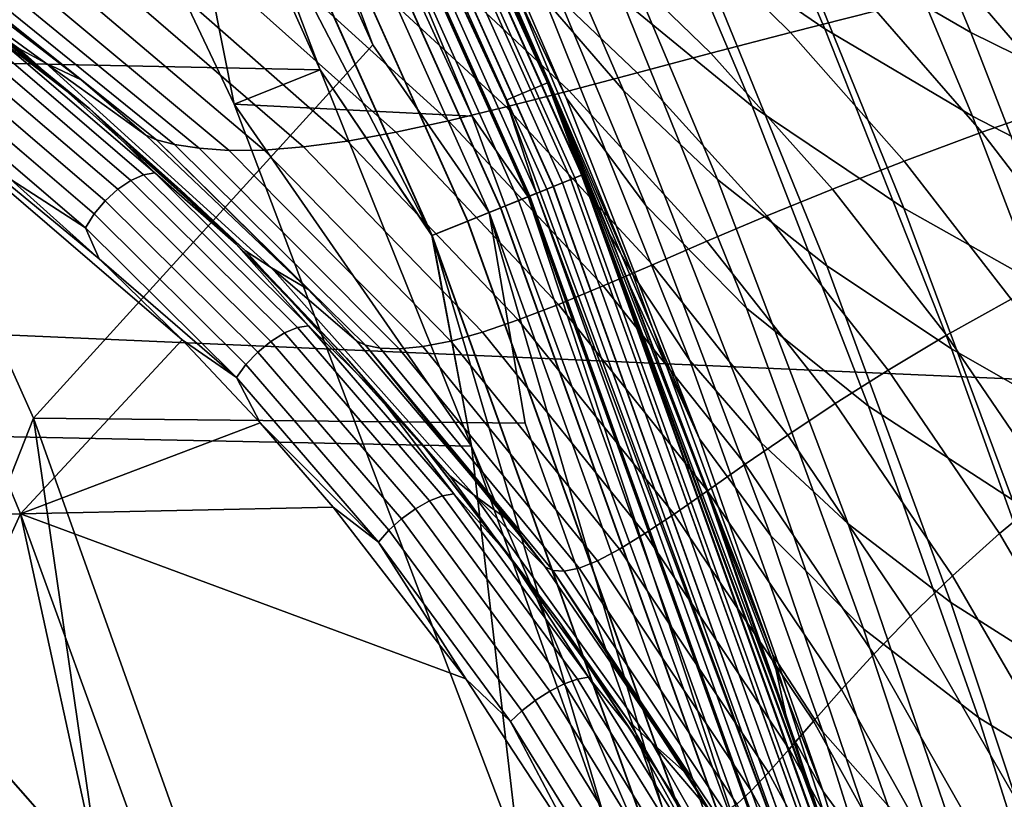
# Model space of a CAD drawing. Header units: metres. Extents: x -25 to 132, y -25 to 47.
# Tile 83 of 153: x 21.81 to 24.21, y 7.82 to 9.72. Entities that reach past the tile are written whole.
import ezdxf

# ---------------------------------------------------------------- set-up
doc = ezdxf.new("R2010")
doc.units = ezdxf.units.M
doc.layers.add('solid_12_061_031_XXX', color=7, linetype='CONTINUOUS')

msp = doc.modelspace()

# ---------------------------------------------------------------- linework, layer by layer
at = {"layer": 'solid_12_061_031_XXX'}
for points in [[(-21.696133, 11.381026), (22.13681, 10.498169), (22.541651, 9.59812), (-22.136864, 10.498055)], [(23.095371, 9.56639, 100.201744), (22.273603, 11.348946, 100.201744), (22.176373, 11.299405, 112.706161), (22.994549, 9.524642, 112.706161)], [(22.396793, 11.089359, 100.149643), (22.273603, 11.348946, 100.201744), (23.095371, 9.56639, 100.201744)], [(23.296967, 9.06925, 11.931885), (23.097004, 9.567048, 0.5), (22.275179, 11.349732, 0.5), (23.080687, 9.606346, 12.166777)], [(22.395529, 11.088733, 0.402455), (22.275179, 11.349732, 0.5), (23.097004, 9.567048, 0.5)], [(22.853846, 10.134186, 12.419006), (23.080687, 9.606346, 12.166777), (22.275179, 11.349732, 0.5)], [(22.275179, 11.349732, 99), (23.097004, 9.567048, 99), (22.761671, 10.339553, 91.264778), (22.498795, 10.899736, 90.989899)], [(22.395632, 11.088784, 99.09697), (23.097004, 9.567048, 99), (22.275179, 11.349732, 99)], [(22.289366, 11.036168, 112.919861), (22.994549, 9.524642, 112.706161), (22.176373, 11.299405, 112.706161)], [(21.49428, 11.282472, 100), (22.3328, 9.514504, 100), (22.332809, 9.514493, 99.5), (21.494347, 11.282344, 99.5)], [(21.49428, 11.282472, 100), (22.095961, 11.256821, 100), (22.911938, 9.485632, 100), (22.3328, 9.514504, 100)], [(21.494347, 11.282344, 99.5), (22.332809, 9.514493, 99.5), (22.136808, 10.498172, 99.5)], [(22.269793, 11.026477, 100.006836), (22.911938, 9.485632, 100), (22.095961, 11.256821, 100)], [(22.369997, 11.076091, 0.308568), (23.152225, 9.331185, 0.308568), (23.109304, 9.313887, 0.222052), (22.328526, 11.055557, 0.222052)], [(23.152433, 9.331269, 99.190887), (22.370199, 11.076191, 99.190887), (22.328819, 11.055702, 99.277458), (23.109608, 9.314009, 99.277458)], [(23.132107, 9.323076, 100.05912), (22.350557, 11.066466, 100.05912), (22.379051, 11.080574, 100.100967), (23.161596, 9.334962, 100.100967)], [(22.395529, 11.088733, 0.402455), (23.17865, 9.341835, 0.402455), (23.152225, 9.331185, 0.308568), (22.369997, 11.076091, 0.308568)], [(23.178757, 9.341878, 99.09697), (22.395632, 11.088784, 99.09697), (22.370199, 11.076191, 99.190887), (23.152433, 9.331269, 99.190887)], [(23.161596, 9.334962, 100.100967), (22.379051, 11.080574, 100.100967), (22.396793, 11.089359, 100.149643), (23.179958, 9.342362, 100.149643)], [(22.395529, 11.088733, 0.402455), (23.097004, 9.567048, 0.5), (23.17865, 9.341835, 0.402455)], [(23.178757, 9.341878, 99.09697), (23.097004, 9.567048, 99), (22.395632, 11.088784, 99.09697)], [(23.179958, 9.342362, 100.149643), (22.396793, 11.089359, 100.149643), (23.095371, 9.56639, 100.201744)], [(23.048517, 9.289388, 100.006836), (22.269793, 11.026477, 100.006836), (22.31328, 11.048009, 100.027008), (23.093525, 9.307527, 100.027008)], [(22.328526, 11.055557, 0.222052), (23.109304, 9.313887, 0.222052), (23.051538, 9.290605, 0.146238), (22.272713, 11.027923, 0.146238)], [(23.109608, 9.314009, 99.277458), (22.328819, 11.055702, 99.277458), (22.273085, 11.028107, 99.353348), (23.051926, 9.29076, 99.353348)], [(23.093525, 9.307527, 100.027008), (22.31328, 11.048009, 100.027008), (22.350557, 11.066466, 100.05912), (23.132107, 9.323076, 100.05912)], [(22.272713, 11.027923, 0.146238), (23.051538, 9.290605, 0.146238), (22.981153, 9.262237, 0.084047), (22.204704, 10.99425, 0.084047)], [(23.051926, 9.29076, 99.353348), (22.273085, 11.028107, 99.353348), (22.205143, 10.994467, 99.415627), (22.981607, 9.26242, 99.415627)], [(23.068775, 9.297551, 112.919861), (22.289366, 11.036168, 112.919861), (22.246651, 11.015018, 113.129547), (23.024567, 9.279734, 113.129547)], [(23.048517, 9.289388, 100.006836), (22.911938, 9.485632, 100), (22.269793, 11.026477, 100.006836)], [(23.068775, 9.297551, 112.919861), (22.994549, 9.524642, 112.706161), (22.289366, 11.036168, 112.919861)], [(23.024567, 9.279734, 113.129547), (22.246651, 11.015018, 113.129547), (22.177505, 10.980783, 113.330261), (22.953003, 9.250892, 113.330261)], [(22.204704, 10.99425, 0.084047), (22.981153, 9.262237, 0.084047), (22.90086, 9.229876, 0.037873), (22.127123, 10.955837, 0.037873)], [(22.981607, 9.26242, 99.415627), (22.205143, 10.994467, 99.415627), (22.127611, 10.956079, 99.461899), (22.901363, 9.230079, 99.461899)], [(22.177505, 10.980783, 113.330261), (22.262981, 10.563897, 113.5177), (22.670288, 9.658894, 113.5177)], [(22.953003, 9.250892, 113.330261), (22.177505, 10.980783, 113.330261), (22.670288, 9.658894, 113.5177)], [(22.127123, 10.955837, 0.037873), (22.90086, 9.229876, 0.037873), (22.813747, 9.194766, 0.009493), (22.042955, 10.914163, 0.009493)], [(22.901363, 9.230079, 99.461899), (22.127611, 10.956079, 99.461899), (22.043472, 10.914419, 99.490395), (22.814283, 9.194983, 99.490395)], [(22.042955, 10.914163, 0.009493), (22.813747, 9.194766, 0.009493), (22.13681, 10.498169)], [(22.043472, 10.914419, 99.490395), (22.136808, 10.498172, 99.5), (22.541649, 9.598123, 99.5)], [(22.814283, 9.194983, 99.490395), (22.043472, 10.914419, 99.490395), (22.541649, 9.598123, 99.5)], [(23.105114, 10.690501, 87.550095), (23.450413, 9.916983, 87.934929), (23.770504, 9.698036, 87.336914), (23.443504, 10.455026, 86.971199)], [(23.140591, 9.530044, 13.947118), (22.853846, 10.134186, 12.419006), (22.616457, 10.653445, 12.689003), (22.794308, 10.330517, 14.344422)], [(22.707895, 10.623279, 89.726677), (23.088646, 9.769681, 90.132805), (23.280321, 9.548025, 89.518326), (22.919279, 10.381723, 89.131523)], [(19.842491, 10.608727, 137.307449), (19.734591, 9.042076, 137.897537), (22.844368, 10.457773, 138.13916)], [(23.397924, 10.602253, 21.998652), (23.858555, 10.328799, 23.692377), (24.125641, 9.68926, 23.31146), (23.685274, 9.944649, 21.600233)], [(22.670288, 9.658894, 113.5177), (22.262981, 10.563897, 113.5177), (21.086689, 10.444352, 115.090927), (21.844063, 8.750419, 115.090927)], [(-22.136864, 10.498055), (22.541651, 9.59812), (22.909943, 8.682424), (-22.5417, 9.598001)], [(22.332809, 9.514493, 99.5), (22.541649, 9.598123, 99.5), (22.136808, 10.498172, 99.5)], [(22.813747, 9.194766, 0.009493), (22.541651, 9.59812), (22.13681, 10.498169)], [(22.958109, 10.495111, 18.18117), (23.296429, 10.213115, 19.88945), (23.593422, 9.50973, 19.508049), (23.276485, 9.770448, 17.782248)], [(22.844368, 10.457773, 138.13916), (19.734591, 9.042076, 137.897537), (28.352051, 8.664985, 140.214264), (28.477024, 10.174807, 139.692429)], [(23.443504, 10.455026, 86.971199), (23.770504, 9.698036, 87.336914), (24.129522, 9.485546, 86.743942), (23.819958, 10.226725, 86.396782)], [(21.086689, 10.444352, 115.090927), (21.135323, 8.522491, 116.032875), (21.586826, 8.099665, 115.702789), (21.844063, 8.750419, 115.090927)], [(22.919279, 10.381723, 89.131523), (23.280321, 9.548025, 89.518326), (23.509108, 9.330823, 88.901718), (23.166872, 10.145308, 88.533852)], [(23.097004, 9.567048, 99), (23.011009, 9.772076, 91.521812), (22.761671, 10.339553, 91.264778)], [(23.30324, 9.099878, 91.125298), (22.931149, 10.000397, 90.740356), (22.761671, 10.339553, 91.264778), (23.011009, 9.772076, 91.521812)], [(22.794308, 10.330517, 14.344422), (23.010416, 10.043944, 16.060377), (23.334297, 9.268158, 15.680751), (23.140591, 9.530044, 13.947118)], [(23.858555, 10.328799, 23.692377), (24.37002, 10.06908, 25.384939), (24.61808, 9.446526, 25.020924), (24.125641, 9.68926, 23.31146)], [(23.296429, 10.213115, 19.88945), (23.685274, 9.944649, 21.600233), (23.962193, 9.261354, 21.235729), (23.593422, 9.50973, 19.508049)], [(23.819958, 10.226725, 86.396782), (24.129522, 9.485546, 86.743942), (24.528795, 9.278918, 86.158981), (24.235907, 10.004956, 85.829819)], [(23.166872, 10.145308, 88.533852), (23.509108, 9.330823, 88.901718), (23.77487, 9.12085, 88.284515), (23.450413, 9.916983, 87.934929)], [(23.465393, 8.700306, 13.588359), (23.080687, 9.606346, 12.166777), (22.853846, 10.134186, 12.419006), (23.140591, 9.530044, 13.947118)], [(21.275393, 10.051041, 121.586403), (21.874163, 9.613953, 121.580719), (21.808878, 9.649935, 118.206169), (21.208408, 10.081133, 118.208626)], [(21.555954, 9.884659, 124.954208), (21.960251, 9.573616, 124.948288), (21.874163, 9.613953, 121.580719), (21.275393, 10.051041, 121.586403)], [(23.010416, 10.043944, 16.060377), (23.276485, 9.770448, 17.782248), (23.579359, 9.01806, 17.419647), (23.334297, 9.268158, 15.680751)], [(22.931149, 10.000397, 90.740356), (23.30324, 9.099878, 91.125298), (23.441706, 8.890925, 90.499023), (23.088646, 9.769681, 90.132805)], [(23.397127, 9.974428, 129.931778), (23.627176, 10.011106, 130.295227), (23.895384, 9.741429, 130.1436), (23.686531, 9.688787, 129.781387)], [(23.181612, 9.940077, 129.567108), (23.397127, 9.974428, 129.931778), (23.686531, 9.688787, 129.781387), (23.492731, 9.638352, 129.418732)], [(22.980028, 9.908732, 129.20192), (23.181612, 9.940077, 129.567108), (23.492731, 9.638352, 129.418732), (23.313316, 9.590905, 129.056366)], [(23.685274, 9.944649, 21.600233), (24.125641, 9.68926, 23.31146), (24.383703, 9.024901, 22.963228), (23.962193, 9.261354, 21.235729)], [(22.791758, 9.881021, 128.836777), (22.980028, 9.908732, 129.20192), (23.313316, 9.590905, 129.056366), (23.147604, 9.547193, 128.694916)], [(23.450413, 9.916983, 87.934929), (23.77487, 9.12085, 88.284515), (24.078207, 8.919317, 87.669052), (23.770504, 9.698036, 87.336914)], [(21.58683, 9.872865, 125.291794), (21.960251, 9.573616, 124.948288), (21.555954, 9.884659, 124.954208)], [(22.616173, 9.85761, 128.472321), (22.791758, 9.881021, 128.836777), (23.147604, 9.547193, 128.694916), (22.994896, 9.508011, 128.335114)], [(22.14366, 9.427796, 125.262703), (22.117409, 9.439357, 124.945984), (21.960251, 9.573616, 124.948288), (21.58683, 9.872865, 125.291794)], [(21.58683, 9.872865, 125.291794), (21.641443, 9.85826, 125.633621), (22.187845, 9.416281, 125.584969), (22.14366, 9.427796, 125.262703)], [(21.641443, 9.85826, 125.633621), (21.716055, 9.843373, 125.978828), (22.247509, 9.407082, 125.912506), (22.187845, 9.416281, 125.584969)], [(22.452688, 9.839093, 128.109131), (22.616173, 9.85761, 128.472321), (22.994896, 9.508011, 128.335114), (22.854515, 9.474115, 127.977608)], [(24.119934, 9.795438, 130.504578), (24.360811, 9.850237, 130.863831), (24.580681, 9.589133, 130.740387), (24.358259, 9.517565, 130.382538)], [(21.716055, 9.843373, 125.978828), (21.807354, 9.830471, 126.326996), (22.320572, 9.402165, 126.245132), (22.247509, 9.407082, 125.912506)], [(21.807354, 9.830471, 126.326996), (21.912809, 9.821323, 126.678032), (22.405546, 9.402981, 126.582741), (22.320572, 9.402165, 126.245132)], [(22.160173, 9.818624, 127.388535), (22.300802, 9.825978, 127.747719), (22.725828, 9.446202, 127.623062), (22.608299, 9.424846, 127.272064)], [(22.300802, 9.825978, 127.747719), (22.452688, 9.839093, 128.109131), (22.854515, 9.474115, 127.977608), (22.725828, 9.446202, 127.623062)], [(21.607611, 9.801656, 116.375404), (21.747967, 9.694761, 116.285507), (21.981236, 9.503329, 116.1166)], [(21.607611, 9.801656, 116.375404), (21.981236, 9.503329, 116.1166), (21.747128, 9.68268, 116.21946)], [(21.912809, 9.821323, 126.678032), (22.030727, 9.817148, 127.031906), (22.501566, 9.410419, 126.925148), (22.405546, 9.402981, 126.582741)], [(22.030727, 9.817148, 127.031906), (22.160173, 9.818624, 127.388535), (22.608299, 9.424846, 127.272064), (22.501566, 9.410419, 126.925148)], [(23.895384, 9.741429, 130.1436), (24.119934, 9.795438, 130.504578), (24.358259, 9.517565, 130.382538), (24.152597, 9.446361, 130.023514)], [(23.097004, 9.567048, 99), (23.246632, 9.197507, 91.761658), (23.011009, 9.772076, 91.521812)], [(23.30324, 9.099878, 91.125298), (23.011009, 9.772076, 91.521812), (23.246632, 9.197507, 91.761658)], [(23.088646, 9.769681, 90.132805), (23.441706, 8.890925, 90.499023), (23.615593, 8.689999, 89.866661), (23.280321, 9.548025, 89.518326)], [(23.276485, 9.770448, 17.782248), (23.593422, 9.50973, 19.508049), (23.876598, 8.77948, 19.161814), (23.579359, 9.01806, 17.419647)], [(23.686531, 9.688787, 129.781387), (23.895384, 9.741429, 130.1436), (24.152597, 9.446361, 130.023514), (23.96299, 9.376195, 129.663849)], [(21.156082, 8.504239, 117.102455), (20.643179, 8.903036, 117.465179), (21.3232, 9.69881, 116.360252), (21.812466, 8.517506, 116.371117)], [(22.205769, 8.94062, 115.712173), (21.812466, 8.517506, 116.371117), (21.3232, 9.69881, 116.360252)], [(22.003706, 9.138288, 115.857147), (22.205769, 8.94062, 115.712173), (21.3232, 9.69881, 116.360252)], [(21.789282, 9.331169, 116.013512), (22.003706, 9.138288, 115.857147), (21.3232, 9.69881, 116.360252)], [(22.112074, 9.342793, 115.899399), (21.71994, 9.678115, 116.187759), (21.747128, 9.68268, 116.21946), (22.139277, 9.347346, 115.931084)], [(21.981236, 9.503329, 116.1166), (22.139277, 9.347346, 115.931084), (21.747128, 9.68268, 116.21946)], [(21.747967, 9.694761, 116.285507), (21.808878, 9.649935, 118.206169), (22.360525, 9.157815, 118.203896), (21.981236, 9.503329, 116.1166)], [(23.492731, 9.638352, 129.418732), (23.686531, 9.688787, 129.781387), (23.96299, 9.376195, 129.663849), (23.788729, 9.30799, 129.304321)], [(23.770504, 9.698036, 87.336914), (24.078207, 8.919317, 87.669052), (24.421219, 8.723505, 87.059242), (24.129522, 9.485546, 86.743942)], [(24.125641, 9.68926, 23.31146), (24.61808, 9.446526, 25.020924), (24.858431, 8.799978, 24.688335), (24.383703, 9.024901, 22.963228)], [(22.049316, 9.307529, 115.857704), (21.658884, 9.641394, 116.144814), (21.689735, 9.663983, 116.162209), (22.081282, 9.329165, 115.874283)], [(22.081282, 9.329165, 115.874283), (21.689735, 9.663983, 116.162209), (21.71994, 9.678115, 116.187759), (22.112074, 9.342793, 115.899399)], [(22.953003, 9.250892, 113.330261), (22.670288, 9.658894, 113.5177), (21.844063, 8.750419, 115.090927), (23.040827, 8.738224, 113.5177)], [(22.018682, 9.279584, 115.850967), (21.629807, 9.612119, 116.13694), (21.658884, 9.641394, 116.144814), (22.049316, 9.307529, 115.857704)], [(21.874163, 9.613953, 121.580719), (22.423349, 9.115986, 121.575462), (22.360525, 9.157815, 118.203896), (21.808878, 9.649935, 118.206169)], [(23.313316, 9.590905, 129.056366), (23.492731, 9.638352, 129.418732), (23.788729, 9.30799, 129.304321), (23.629095, 9.24262, 128.945633)], [(21.991785, 9.24752, 115.854599), (21.60478, 9.578453, 116.139191), (21.629807, 9.612119, 116.13694), (22.018682, 9.279584, 115.850967)], [(22.117409, 9.439357, 124.945984), (22.511774, 9.064043, 124.940155), (22.423349, 9.115986, 121.575462), (21.874163, 9.613953, 121.580719)], [(21.960251, 9.573616, 124.948288), (22.117409, 9.439357, 124.945984), (21.874163, 9.613953, 121.580719)], [(-22.5417, 9.598001), (22.909943, 8.682424), (23.241055, 7.752637), (-22.90999, 8.6823)], [(22.332809, 9.514493, 99.5), (22.909941, 8.682426, 99.5), (22.541649, 9.598123, 99.5)], [(22.814283, 9.194983, 99.490395), (22.541649, 9.598123, 99.5), (22.909941, 8.682426, 99.5)], [(22.813747, 9.194766, 0.009493), (22.909943, 8.682424), (22.541651, 9.59812)], [(23.465393, 8.700306, 13.588359), (23.296967, 9.06925, 11.931885), (23.080687, 9.606346, 12.166777)], [(23.147604, 9.547193, 128.694916), (23.313316, 9.590905, 129.056366), (23.629095, 9.24262, 128.945633), (23.483345, 9.180947, 128.58847)], [(21.970734, 9.213854, 115.868309), (21.585772, 9.543038, 116.151405), (21.60478, 9.578453, 116.139191), (21.991785, 9.24752, 115.854599)], [(23.774746, 7.724857, 100.201744), (23.095371, 9.56639, 100.201744), (22.994549, 9.524642, 112.706161), (23.670956, 7.691156, 112.706161)], [(23.179958, 9.342362, 100.149643), (23.095371, 9.56639, 100.201744), (23.774746, 7.724857, 100.201744)], [(23.879459, 7.400772, 11.327704), (23.776426, 7.725385, 0.5), (23.097004, 9.567048, 0.5), (23.696688, 7.966616, 11.512766)], [(23.17865, 9.341835, 0.402455), (23.097004, 9.567048, 0.5), (23.776426, 7.725385, 0.5)], [(23.502409, 8.522718, 11.713988), (23.696688, 7.966616, 11.512766), (23.097004, 9.567048, 0.5)], [(23.296967, 9.06925, 11.931885), (23.502409, 8.522718, 11.713988), (23.097004, 9.567048, 0.5)], [(23.097004, 9.567048, 99), (23.776426, 7.725385, 99), (23.4683, 8.616199, 91.984703), (23.246632, 9.197507, 91.761658)], [(23.178757, 9.341878, 99.09697), (23.776426, 7.725385, 99), (23.097004, 9.567048, 99)], [(21.970734, 9.213854, 115.868309), (21.789282, 9.331169, 116.013512), (21.585772, 9.543038, 116.151405)], [(22.994896, 9.508011, 128.335114), (23.147604, 9.547193, 128.694916), (23.483345, 9.180947, 128.58847), (23.350723, 9.1239, 128.233521)], [(23.280321, 9.548025, 89.518326), (23.615593, 8.689999, 89.866661), (23.827419, 8.492844, 89.232651), (23.509108, 9.330823, 88.901718)], [(22.3328, 9.514504, 100), (23.025963, 7.687922, 100), (23.025928, 7.688026, 99.5), (22.332809, 9.514493, 99.5)], [(22.3328, 9.514504, 100), (22.911938, 9.485632, 100), (23.585161, 7.66095, 100), (23.025963, 7.687922, 100)], [(22.332809, 9.514493, 99.5), (23.025928, 7.688026, 99.5), (22.909941, 8.682426, 99.5)], [(23.068775, 9.297551, 112.919861), (23.670956, 7.691156, 112.706161), (22.994549, 9.524642, 112.706161)], [(23.140591, 9.530044, 13.947118), (23.334297, 9.268158, 15.680751), (23.638655, 8.46389, 15.338608), (23.465393, 8.700306, 13.588359)], [(24.152597, 9.446361, 130.023514), (24.358259, 9.517565, 130.382538), (24.584852, 9.218677, 130.291901), (24.396143, 9.129017, 129.936279)], [(22.201931, 9.305884, 115.958969), (21.981236, 9.503329, 116.1166), (22.360525, 9.157815, 118.203896)], [(21.981236, 9.503329, 116.1166), (22.201931, 9.305884, 115.958969), (22.337177, 9.17418, 115.839607)], [(21.981236, 9.503329, 116.1166), (22.337177, 9.17418, 115.839607), (22.139277, 9.347346, 115.931084)], [(22.854515, 9.474115, 127.977608), (22.994896, 9.508011, 128.335114), (23.350723, 9.1239, 128.233521), (23.23048, 9.072394, 127.881485)], [(23.593422, 9.50973, 19.508049), (23.962193, 9.261354, 21.235729), (24.226883, 8.552016, 20.905201), (23.876598, 8.77948, 19.161814)], [(22.725828, 9.446202, 127.623062), (22.854515, 9.474115, 127.977608), (23.23048, 9.072394, 127.881485), (23.12188, 9.027322, 127.533058)], [(23.048517, 9.289388, 100.006836), (23.585161, 7.66095, 100), (22.911938, 9.485632, 100)], [(24.129522, 9.485546, 86.743942), (24.421219, 8.723505, 87.059242), (24.80512, 8.532867, 86.458061), (24.528795, 9.278918, 86.158981)], [(22.608299, 9.424846, 127.272064), (22.725828, 9.446202, 127.623062), (23.12188, 9.027322, 127.533058), (23.024237, 8.989501, 127.188911)], [(23.96299, 9.376195, 129.663849), (24.152597, 9.446361, 130.023514), (24.396143, 9.129017, 129.936279), (24.223618, 9.039951, 129.580429)], [(22.14366, 9.427796, 125.262703), (22.511774, 9.064043, 124.940155), (22.117409, 9.439357, 124.945984)], [(22.652525, 8.928198, 125.241463), (22.630392, 8.938972, 124.9384), (22.511774, 9.064043, 124.940155), (22.14366, 9.427796, 125.262703)], [(22.14366, 9.427796, 125.262703), (22.187845, 9.416281, 125.584969), (22.687721, 8.921088, 125.550682), (22.652525, 8.928198, 125.241463)], [(22.501566, 9.410419, 126.925148), (22.608299, 9.424846, 127.272064), (23.024237, 8.989501, 127.188911), (22.936962, 8.959592, 126.84967)], [(22.187845, 9.416281, 125.584969), (22.247509, 9.407082, 125.912506), (22.73461, 8.919453, 125.86618), (22.687721, 8.921088, 125.550682)], [(22.247509, 9.407082, 125.912506), (22.320572, 9.402165, 126.245132), (22.792126, 8.924769, 126.18795), (22.73461, 8.919453, 125.86618)], [(22.320572, 9.402165, 126.245132), (22.405546, 9.402981, 126.582741), (22.859646, 8.938003, 126.515869), (22.792126, 8.924769, 126.18795)], [(22.405546, 9.402981, 126.582741), (22.501566, 9.410419, 126.925148), (22.936962, 8.959592, 126.84967), (22.859646, 8.938003, 126.515869)], [(23.788729, 9.30799, 129.304321), (23.96299, 9.376195, 129.663849), (24.223618, 9.039951, 129.580429), (24.066515, 8.952473, 129.225098)], [(22.48653, 8.970817, 115.631653), (22.112074, 9.342793, 115.899399), (22.139277, 9.347346, 115.931084), (22.513708, 8.975396, 115.663361)], [(22.337177, 9.17418, 115.839607), (22.513708, 8.975396, 115.663361), (22.139277, 9.347346, 115.931084)], [(21.970734, 9.213854, 115.868309), (22.003706, 9.138288, 115.857147), (21.789282, 9.331169, 116.013512)], [(22.422096, 8.937219, 115.591164), (22.049316, 9.307529, 115.857704), (22.081282, 9.329165, 115.874283), (22.455175, 8.957748, 115.606941)], [(22.455175, 8.957748, 115.606941), (22.081282, 9.329165, 115.874283), (22.112074, 9.342793, 115.899399), (22.48653, 8.970817, 115.631653)], [(23.738249, 7.512424, 100.027008), (23.093525, 9.307527, 100.027008), (23.132107, 9.323076, 100.05912), (23.777906, 7.524975, 100.05912)], [(23.152225, 9.331185, 0.308568), (23.798588, 7.53152, 0.308568), (23.754467, 7.517558, 0.222052), (23.109304, 9.313887, 0.222052)], [(23.798801, 7.531588, 99.190887), (23.152433, 9.331269, 99.190887), (23.109608, 9.314009, 99.277458), (23.75478, 7.517656, 99.277458)], [(23.777906, 7.524975, 100.05912), (23.132107, 9.323076, 100.05912), (23.161596, 9.334962, 100.100967), (23.80822, 7.534568, 100.100967)], [(23.17865, 9.341835, 0.402455), (23.82575, 7.540116, 0.402455), (23.798588, 7.53152, 0.308568), (23.152225, 9.331185, 0.308568)], [(23.825859, 7.540151, 99.09697), (23.178757, 9.341878, 99.09697), (23.152433, 9.331269, 99.190887), (23.798801, 7.531588, 99.190887)], [(23.80822, 7.534568, 100.100967), (23.161596, 9.334962, 100.100967), (23.179958, 9.342362, 100.149643), (23.827095, 7.540542, 100.149643)], [(23.17865, 9.341835, 0.402455), (23.776426, 7.725385, 0.5), (23.82575, 7.540116, 0.402455)], [(23.825859, 7.540151, 99.09697), (23.776426, 7.725385, 99), (23.178757, 9.341878, 99.09697)], [(23.827095, 7.540542, 100.149643), (23.179958, 9.342362, 100.149643), (23.774746, 7.724857, 100.201744)], [(23.509108, 9.330823, 88.901718), (23.827419, 8.492844, 89.232651), (24.077152, 8.30204, 88.598793), (23.77487, 9.12085, 88.284515)], [(22.389893, 8.910835, 115.585548), (22.018682, 9.279584, 115.850967), (22.049316, 9.307529, 115.857704), (22.422096, 8.937219, 115.591164)], [(22.201931, 9.305884, 115.958969), (22.360525, 9.157815, 118.203896), (22.857197, 8.610261, 118.20182), (22.410095, 9.103351, 115.812675)], [(22.337177, 9.17418, 115.839607), (22.201931, 9.305884, 115.958969), (22.410095, 9.103351, 115.812675)], [(23.691984, 7.497784, 100.006836), (23.048517, 9.289388, 100.006836), (23.093525, 9.307527, 100.027008), (23.738249, 7.512424, 100.027008)], [(23.109304, 9.313887, 0.222052), (23.754467, 7.517558, 0.222052), (23.695089, 7.498766, 0.146238), (23.051538, 9.290605, 0.146238)], [(23.75478, 7.517656, 99.277458), (23.109608, 9.314009, 99.277458), (23.051926, 9.29076, 99.353348), (23.695486, 7.498892, 99.353348)], [(23.629095, 9.24262, 128.945633), (23.788729, 9.30799, 129.304321), (24.066515, 8.952473, 129.225098), (23.924065, 8.867547, 128.870941)], [(22.361088, 8.88067, 115.590538), (21.991785, 9.24752, 115.854599), (22.018682, 9.279584, 115.850967), (22.389893, 8.910835, 115.585548)], [(23.667364, 7.489992, 113.129547), (23.024567, 9.279734, 113.129547), (22.953003, 9.250892, 113.330261), (23.593803, 7.466712, 113.330261)], [(23.051538, 9.290605, 0.146238), (23.695089, 7.498766, 0.146238), (23.62274, 7.47587, 0.084047), (22.981153, 9.262237, 0.084047)], [(23.695486, 7.498892, 99.353348), (23.051926, 9.29076, 99.353348), (22.981607, 9.26242, 99.415627), (23.623207, 7.476017, 99.415627)], [(23.712807, 7.504373, 112.919861), (23.068775, 9.297551, 112.919861), (23.024567, 9.279734, 113.129547), (23.667364, 7.489992, 113.129547)], [(23.691984, 7.497784, 100.006836), (23.585161, 7.66095, 100), (23.048517, 9.289388, 100.006836)], [(23.712807, 7.504373, 112.919861), (23.670956, 7.691156, 112.706161), (23.068775, 9.297551, 112.919861)], [(22.981153, 9.262237, 0.084047), (23.62274, 7.47587, 0.084047), (23.540203, 7.449749, 0.037873), (22.90086, 9.229876, 0.037873)], [(23.623207, 7.476017, 99.415627), (22.981607, 9.26242, 99.415627), (22.901363, 9.230079, 99.461899), (23.540722, 7.449914, 99.461899)], [(22.953003, 9.250892, 113.330261), (23.040827, 8.738224, 113.5177), (23.373991, 7.80338, 113.5177)], [(23.593803, 7.466712, 113.330261), (22.953003, 9.250892, 113.330261), (23.373991, 7.80338, 113.5177)], [(23.334297, 9.268158, 15.680751), (23.579359, 9.01806, 17.419647), (23.864574, 8.237944, 17.093428), (23.638655, 8.46389, 15.338608)], [(23.962193, 9.261354, 21.235729), (24.383703, 9.024901, 22.963228), (24.631025, 8.335284, 22.647749), (24.226883, 8.552016, 20.905201)], [(22.33794, 8.849086, 115.605751), (21.970734, 9.213854, 115.868309), (21.991785, 9.24752, 115.854599), (22.361088, 8.88067, 115.590538)], [(22.90086, 9.229876, 0.037873), (23.540203, 7.449749, 0.037873), (23.450661, 7.421412, 0.009493), (22.813747, 9.194766, 0.009493)], [(23.540722, 7.449914, 99.461899), (22.901363, 9.230079, 99.461899), (22.814283, 9.194983, 99.490395), (23.45121, 7.421586, 99.490395)], [(23.483345, 9.180947, 128.58847), (23.629095, 9.24262, 128.945633), (23.924065, 8.867547, 128.870941), (23.795469, 8.786143, 128.51857)], [(22.33794, 8.849086, 115.605751), (22.003706, 9.138288, 115.857147), (21.970734, 9.213854, 115.868309)], [(22.813747, 9.194766, 0.009493), (23.450661, 7.421412, 0.009493), (22.909943, 8.682424)], [(22.814283, 9.194983, 99.490395), (22.909941, 8.682426, 99.5), (23.241053, 7.752641, 99.5)], [(23.45121, 7.421586, 99.490395), (22.814283, 9.194983, 99.490395), (23.241053, 7.752641, 99.5)], [(23.643877, 8.173783, 91.468956), (23.30324, 9.099878, 91.125298), (23.246632, 9.197507, 91.761658), (23.4683, 8.616199, 91.984703)], [(23.350723, 9.1239, 128.233521), (23.483345, 9.180947, 128.58847), (23.795469, 8.786143, 128.51857), (23.679932, 8.709318, 128.16864)], [(22.337177, 9.17418, 115.839607), (22.410095, 9.103351, 115.812675), (22.60598, 8.896459, 115.677567)], [(22.513708, 8.975396, 115.663361), (22.337177, 9.17418, 115.839607), (22.60598, 8.896459, 115.677567), (22.678057, 8.812642, 115.599594)], [(22.423349, 9.115986, 121.575462), (22.916792, 8.562727, 121.570702), (22.857197, 8.610261, 118.20182), (22.360525, 9.157815, 118.203896)], [(22.33794, 8.849086, 115.605751), (22.205769, 8.94062, 115.712173), (22.003706, 9.138288, 115.857147)], [(22.630392, 8.938972, 124.9384), (23.005537, 8.498311, 124.9328), (22.916792, 8.562727, 121.570702), (22.423349, 9.115986, 121.575462)], [(22.511774, 9.064043, 124.940155), (22.630392, 8.938972, 124.9384), (22.423349, 9.115986, 121.575462)], [(23.23048, 9.072394, 127.881485), (23.350723, 9.1239, 128.233521), (23.679932, 8.709318, 128.16864), (23.576645, 8.638151, 127.8218)], [(23.77487, 9.12085, 88.284515), (24.077152, 8.30204, 88.598793), (24.365366, 8.118722, 87.967529), (24.078207, 8.919317, 87.669052)], [(22.60598, 8.896459, 115.677567), (22.410095, 9.103351, 115.812675), (22.857197, 8.610261, 118.20182)], [(23.30324, 9.099878, 91.125298), (23.643877, 8.173783, 91.468956), (23.76543, 7.987307, 90.825294), (23.441706, 8.890925, 90.499023)], [(23.12188, 9.027322, 127.533058), (23.23048, 9.072394, 127.881485), (23.576645, 8.638151, 127.8218), (23.484806, 8.57374, 127.478691)], [(23.76638, 7.841608, 13.268168), (23.502409, 8.522718, 11.713988), (23.296967, 9.06925, 11.931885), (23.465393, 8.700306, 13.588359)], [(19.734591, 9.042076, 137.897537), (19.615767, 7.443896, 138.384827), (28.245926, 7.127742, 140.651291), (28.352051, 8.664985, 140.214264)], [(24.066515, 8.952473, 129.225098), (24.223618, 9.039951, 129.580429), (24.465645, 8.683581, 129.531952), (24.323149, 8.57553, 129.18187)], [(23.024237, 8.989501, 127.188911), (23.12188, 9.027322, 127.533058), (23.484806, 8.57374, 127.478691), (23.403624, 8.51716, 127.139969)], [(23.579359, 9.01806, 17.419647), (23.876598, 8.77948, 19.161814), (24.143881, 8.022228, 18.850821), (23.864574, 8.237944, 17.093428)], [(22.936962, 8.959592, 126.84967), (23.024237, 8.989501, 127.188911), (23.403624, 8.51716, 127.139969), (23.332355, 8.469399, 126.806267)], [(22.808092, 8.549201, 115.364395), (22.455175, 8.957748, 115.606941), (22.48653, 8.970817, 115.631653), (22.839987, 8.561647, 115.388733)], [(22.839987, 8.561647, 115.388733), (22.48653, 8.970817, 115.631653), (22.513708, 8.975396, 115.663361), (22.867094, 8.566307, 115.420486)], [(22.678057, 8.812642, 115.599594), (22.867094, 8.566307, 115.420486), (22.513708, 8.975396, 115.663361)], [(22.205769, 8.94062, 115.712173), (22.395765, 8.738905, 115.578415), (21.812466, 8.517506, 116.371117)], [(22.33794, 8.849086, 115.605751), (22.395765, 8.738905, 115.578415), (22.205769, 8.94062, 115.712173)], [(22.773914, 8.529945, 115.349365), (22.422096, 8.937219, 115.591164), (22.455175, 8.957748, 115.606941), (22.808092, 8.549201, 115.364395)], [(22.652525, 8.928198, 125.241463), (23.005537, 8.498311, 124.9328), (22.630392, 8.938972, 124.9384)], [(22.859646, 8.938003, 126.515869), (22.936962, 8.959592, 126.84967), (23.332355, 8.469399, 126.806267), (23.270344, 8.431268, 126.478142)], [(23.924065, 8.867547, 128.870941), (24.066515, 8.952473, 129.225098), (24.323149, 8.57553, 129.18187), (24.195105, 8.469618, 128.833023)], [(22.740133, 8.50539, 115.344841), (22.389893, 8.910835, 115.585548), (22.422096, 8.937219, 115.591164), (22.773914, 8.529945, 115.349365)], [(22.652525, 8.928198, 125.241463), (23.089525, 8.388751, 124.931541), (23.005537, 8.498311, 124.9328)], [(22.652525, 8.928198, 125.241463), (23.108089, 8.379309, 125.228302), (23.089525, 8.388751, 124.931541)], [(22.652525, 8.928198, 125.241463), (22.687721, 8.921088, 125.550682), (23.135834, 8.377874, 125.531128), (23.108089, 8.379309, 125.228302)], [(22.687721, 8.921088, 125.550682), (22.73461, 8.919453, 125.86618), (23.172251, 8.385601, 125.840355), (23.135834, 8.377874, 125.531128)], [(22.73461, 8.919453, 125.86618), (22.792126, 8.924769, 126.18795), (23.217075, 8.40329, 126.156059), (23.172251, 8.385601, 125.840355)], [(22.792126, 8.924769, 126.18795), (22.859646, 8.938003, 126.515869), (23.270344, 8.431268, 126.478142), (23.217075, 8.40329, 126.156059)], [(24.078207, 8.919317, 87.669052), (24.365366, 8.118722, 87.967529), (24.693884, 7.940378, 87.342583), (24.421219, 8.723505, 87.059242)], [(22.709398, 8.47746, 115.351158), (22.361088, 8.88067, 115.590538), (22.389893, 8.910835, 115.585548), (22.740133, 8.50539, 115.344841)], [(22.678057, 8.812642, 115.599594), (22.60598, 8.896459, 115.677567), (22.857197, 8.610261, 118.20182), (22.789831, 8.685911, 115.553513)], [(23.441706, 8.890925, 90.499023), (23.76543, 7.987307, 90.825294), (23.923561, 7.807813, 90.176483), (23.615593, 8.689999, 89.866661)], [(22.684118, 8.448347, 115.367836), (22.33794, 8.849086, 115.605751), (22.361088, 8.88067, 115.590538), (22.709398, 8.47746, 115.351158)], [(23.795469, 8.786143, 128.51857), (23.924065, 8.867547, 128.870941), (24.195105, 8.469618, 128.833023), (24.080683, 8.36692, 128.485916)], [(22.684118, 8.448347, 115.367836), (22.395765, 8.738905, 115.578415), (22.33794, 8.849086, 115.605751)], [(22.867094, 8.566307, 115.420486), (22.678057, 8.812642, 115.599594), (22.789831, 8.685911, 115.553513), (22.999228, 8.418852, 115.382881)], [(23.679932, 8.709318, 128.16864), (23.795469, 8.786143, 128.51857), (24.080683, 8.36692, 128.485916), (23.97905, 8.268615, 128.141113)], [(23.876598, 8.77948, 19.161814), (24.226883, 8.552016, 20.905201), (24.477343, 7.816381, 20.608736), (24.143881, 8.022228, 18.850821)], [(21.844063, 8.750419, 115.090927), (21.586826, 8.099665, 115.702789), (22.008465, 7.621965, 115.404785)], [(22.467213, 7.002383, 115.08802), (21.844063, 8.750419, 115.090927), (22.008465, 7.621965, 115.404785)], [(23.373991, 7.80338, 113.5177), (23.040827, 8.738224, 113.5177), (21.844063, 8.750419, 115.090927), (22.467213, 7.002383, 115.08802)], [(22.395765, 8.738905, 115.578415), (22.573957, 8.533792, 115.455719), (21.812466, 8.517506, 116.371117)], [(22.684118, 8.448347, 115.367836), (22.573957, 8.533792, 115.455719), (22.395765, 8.738905, 115.578415)], [(23.465393, 8.700306, 13.588359), (23.638655, 8.46389, 15.338608), (23.921249, 7.63128, 15.03399), (23.76638, 7.841608, 13.268168)], [(23.576645, 8.638151, 127.8218), (23.679932, 8.709318, 128.16864), (23.97905, 8.268615, 128.141113), (23.889366, 8.175943, 127.799126)], [(-22.90999, 8.6823), (23.241055, 7.752637), (23.534401, 6.810429), (-23.241096, 7.75251)], [(22.789831, 8.685911, 115.553513), (22.857197, 8.610261, 118.20182), (23.293354, 8.013381, 118.199982), (23.122629, 8.256307, 115.337822)], [(22.999228, 8.418852, 115.382881), (22.789831, 8.685911, 115.553513), (23.122629, 8.256307, 115.337822)], [(23.025928, 7.688026, 99.5), (23.241053, 7.752641, 99.5), (22.909941, 8.682426, 99.5)], [(23.450661, 7.421412, 0.009493), (23.241055, 7.752637), (22.909943, 8.682424)], [(23.615593, 8.689999, 89.866661), (23.923561, 7.807813, 90.176483), (24.120377, 7.631427, 89.526588), (23.827419, 8.492844, 89.232651)], [(23.484806, 8.57374, 127.478691), (23.576645, 8.638151, 127.8218), (23.889366, 8.175943, 127.799126), (23.810791, 8.090215, 127.460487)], [(22.916792, 8.562727, 121.570702), (23.348955, 7.960381, 121.56649), (23.293354, 8.013381, 118.199982), (22.857197, 8.610261, 118.20182)], [(23.776426, 7.725385, 99), (23.675726, 8.0287, 92.19133), (23.4683, 8.616199, 91.984703)], [(23.643877, 8.173783, 91.468956), (23.4683, 8.616199, 91.984703), (23.675726, 8.0287, 92.19133)], [(23.136049, 8.103572, 115.151489), (22.808092, 8.549201, 115.364395), (22.839987, 8.561647, 115.388733), (23.168446, 8.115335, 115.175499)], [(23.168446, 8.115335, 115.175499), (22.839987, 8.561647, 115.388733), (22.867094, 8.566307, 115.420486), (23.195446, 8.120141, 115.207321)], [(22.999228, 8.418852, 115.382881), (23.195446, 8.120141, 115.207321), (22.867094, 8.566307, 115.420486)], [(23.089525, 8.388751, 124.931541), (23.435856, 7.882932, 124.9263), (23.348955, 7.960381, 121.56649), (22.916792, 8.562727, 121.570702)], [(23.005537, 8.498311, 124.9328), (23.089525, 8.388751, 124.931541), (22.916792, 8.562727, 121.570702)], [(23.403624, 8.51716, 127.139969), (23.484806, 8.57374, 127.478691), (23.810791, 8.090215, 127.460487), (23.742476, 8.012779, 127.125725)], [(24.195105, 8.469618, 128.833023), (24.323149, 8.57553, 129.18187), (24.55595, 8.181136, 129.175095), (24.439388, 8.053027, 128.832291)], [(22.573957, 8.533792, 115.455719), (22.896116, 8.115783, 115.242714), (21.812466, 8.517506, 116.371117)], [(22.684118, 8.448347, 115.367836), (22.896116, 8.115783, 115.242714), (22.573957, 8.533792, 115.455719)], [(23.100796, 8.085776, 115.137161), (22.773914, 8.529945, 115.349365), (22.808092, 8.549201, 115.364395), (23.136049, 8.103572, 115.151489)], [(21.610756, 8.074328, 116.788963), (21.156082, 8.504239, 117.102455), (21.812466, 8.517506, 116.371117)], [(21.610756, 8.074328, 116.788963), (21.812466, 8.517506, 116.371117), (22.007881, 7.621965, 116.524933)], [(21.812466, 8.517506, 116.371117), (22.25499, 7.300352, 116.364601), (22.007881, 7.621965, 116.524933)], [(22.896116, 8.115783, 115.242714), (23.17499, 7.690835, 115.071045), (22.25499, 7.300352, 116.364601), (21.812466, 8.517506, 116.371117)], [(23.065453, 8.063344, 115.133644), (22.740133, 8.50539, 115.344841), (22.773914, 8.529945, 115.349365), (23.100796, 8.085776, 115.137161)], [(23.332355, 8.469399, 126.806267), (23.403624, 8.51716, 127.139969), (23.742476, 8.012779, 127.125725), (23.683592, 7.944982, 126.795372)], [(23.76638, 7.841608, 13.268168), (23.696688, 7.966616, 11.512766), (23.502409, 8.522718, 11.713988)], [(23.032791, 8.038034, 115.141212), (22.709398, 8.47746, 115.351158), (22.740133, 8.50539, 115.344841), (23.065453, 8.063344, 115.133644)], [(23.827419, 8.492844, 89.232651), (24.120377, 7.631427, 89.526588), (24.355923, 7.460516, 88.87767), (24.077152, 8.30204, 88.598793)], [(23.005373, 8.011831, 115.159279), (22.684118, 8.448347, 115.367836), (22.709398, 8.47746, 115.351158), (23.032791, 8.038034, 115.141212)], [(23.270344, 8.431268, 126.478142), (23.332355, 8.469399, 126.806267), (23.683592, 7.944982, 126.795372), (23.633333, 7.88809, 126.469917)], [(23.638655, 8.46389, 15.338608), (23.864574, 8.237944, 17.093428), (24.129972, 7.430093, 16.803648), (23.921249, 7.63128, 15.03399)], [(24.080683, 8.36692, 128.485916), (24.195105, 8.469618, 128.833023), (24.439388, 8.053027, 128.832291), (24.336006, 7.927693, 128.490891)], [(23.005373, 8.011831, 115.159279), (22.896116, 8.115783, 115.242714), (22.684118, 8.448347, 115.367836)], [(23.195446, 8.120141, 115.207321), (22.999228, 8.418852, 115.382881), (23.122629, 8.256307, 115.337822), (23.297297, 7.99309, 115.193535)], [(23.217075, 8.40329, 126.156059), (23.270344, 8.431268, 126.478142), (23.633333, 7.88809, 126.469917), (23.590961, 7.843197, 126.149788)], [(23.108089, 8.379309, 125.228302), (23.435856, 7.882932, 124.9263), (23.089525, 8.388751, 124.931541)], [(23.172251, 8.385601, 125.840355), (23.217075, 8.40329, 126.156059), (23.590961, 7.843197, 126.149788), (23.555841, 7.811124, 125.835274)], [(23.108089, 8.379309, 125.228302), (23.489996, 7.794461, 124.925476), (23.435856, 7.882932, 124.9263)], [(23.108089, 8.379309, 125.228302), (23.505577, 7.786881, 125.223358), (23.489996, 7.794461, 124.925476)], [(23.108089, 8.379309, 125.228302), (23.135834, 8.377874, 125.531128), (23.527483, 7.792335, 125.526497), (23.505577, 7.786881, 125.223358)], [(23.135834, 8.377874, 125.531128), (23.172251, 8.385601, 125.840355), (23.555841, 7.811124, 125.835274), (23.527483, 7.792335, 125.526497)], [(23.97905, 8.268615, 128.141113), (24.080683, 8.36692, 128.485916), (24.336006, 7.927693, 128.490891), (24.244951, 7.806427, 128.15126)], [(24.077152, 8.30204, 88.598793), (24.355923, 7.460516, 88.87767), (24.630726, 7.296124, 88.232246), (24.365366, 8.118722, 87.967529)], [(23.889366, 8.175943, 127.799126), (23.97905, 8.268615, 128.141113), (24.244951, 7.806427, 128.15126), (24.165373, 7.690631, 127.813744)], [(23.122629, 8.256307, 115.337822), (23.293354, 8.013381, 118.199982), (23.664131, 7.373832, 118.198395), (23.411215, 7.818591, 115.163589)], [(23.297297, 7.99309, 115.193535), (23.122629, 8.256307, 115.337822), (23.411215, 7.818591, 115.163589)], [(23.864574, 8.237944, 17.093428), (24.143881, 8.022228, 18.850821), (24.393192, 7.237839, 18.575138), (24.129972, 7.430093, 16.803648)], [(23.951271, 7.223049, 91.771309), (23.643877, 8.173783, 91.468956), (23.675726, 8.0287, 92.19133), (23.868671, 7.435493, 92.381538)], [(23.643877, 8.173783, 91.468956), (23.951271, 7.223049, 91.771309), (24.058088, 7.059613, 91.111588), (23.76543, 7.987307, 90.825294)], [(23.810791, 8.090215, 127.460487), (23.889366, 8.175943, 127.799126), (24.165373, 7.690631, 127.813744), (24.096422, 7.581828, 127.478661)], [(23.005373, 8.011831, 115.159279), (23.17499, 7.690835, 115.071045), (22.896116, 8.115783, 115.242714)], [(23.398151, 7.605802, 114.959816), (23.100796, 8.085776, 115.137161), (23.136049, 8.103572, 115.151489), (23.434429, 7.621939, 114.973534)], [(23.434429, 7.621939, 114.973534), (23.136049, 8.103572, 115.151489), (23.168446, 8.115335, 115.175499), (23.467289, 7.632957, 114.997276)], [(23.467289, 7.632957, 114.997276), (23.168446, 8.115335, 115.175499), (23.195446, 8.120141, 115.207321), (23.494148, 7.63799, 115.029175)], [(23.297297, 7.99309, 115.193535), (23.494148, 7.63799, 115.029175), (23.195446, 8.120141, 115.207321)], [(21.586826, 8.099665, 115.702789), (22.007881, 7.621965, 116.524933), (22.25499, 7.300352, 116.364601), (22.008465, 7.621965, 115.404785)], [(21.586826, 8.099665, 115.702789), (21.610756, 8.074328, 116.788963), (22.007881, 7.621965, 116.524933)], [(23.361298, 7.58581, 114.957199), (23.065453, 8.063344, 115.133644), (23.100796, 8.085776, 115.137161), (23.398151, 7.605802, 114.959816)], [(23.742476, 8.012779, 127.125725), (23.810791, 8.090215, 127.460487), (24.096422, 7.581828, 127.478661), (24.037247, 7.481658, 127.146347)], [(23.326759, 7.563532, 114.965889), (23.032791, 8.038034, 115.141212), (23.065453, 8.063344, 115.133644), (23.361298, 7.58581, 114.957199)], [(23.297247, 7.540716, 114.985199), (23.005373, 8.011831, 115.159279), (23.032791, 8.038034, 115.141212), (23.326759, 7.563532, 114.965889)], [(23.776426, 7.725385, 99), (23.868671, 7.435493, 92.381538), (23.675726, 8.0287, 92.19133)], [(23.297247, 7.540716, 114.985199), (23.17499, 7.690835, 115.071045), (23.005373, 8.011831, 115.159279)], [(23.348955, 7.960381, 121.56649), (23.714991, 7.315704, 121.562874), (23.664131, 7.373832, 118.198395), (23.293354, 8.013381, 118.199982)], [(23.683592, 7.944982, 126.795372), (23.742476, 8.012779, 127.125725), (24.037247, 7.481658, 127.146347), (23.986992, 7.391848, 126.817123)], [(24.143881, 8.022228, 18.850821), (24.477343, 7.816381, 20.608736), (24.711575, 7.054195, 20.346422), (24.393192, 7.237839, 18.575138)], [(23.494148, 7.63799, 115.029175), (23.297297, 7.99309, 115.193535), (23.411215, 7.818591, 115.163589), (23.568367, 7.536581, 115.035957)], [(23.76543, 7.987307, 90.825294), (24.058088, 7.059613, 91.111588), (24.202545, 6.902122, 90.447708), (23.923561, 7.807813, 90.176483)], [(23.489996, 7.794461, 124.925476), (23.797781, 7.224989, 124.920738), (23.714991, 7.315704, 121.562874), (23.348955, 7.960381, 121.56649)], [(23.435856, 7.882932, 124.9263), (23.489996, 7.794461, 124.925476), (23.348955, 7.960381, 121.56649)], [(23.76638, 7.841608, 13.268168), (24.04122, 6.954254, 12.986567), (23.879459, 7.400772, 11.327704), (23.696688, 7.966616, 11.512766)], [(23.633333, 7.88809, 126.469917), (23.683592, 7.944982, 126.795372), (23.986992, 7.391848, 126.817123), (23.944807, 7.314171, 126.491318)], [(23.590961, 7.843197, 126.149788), (23.633333, 7.88809, 126.469917), (23.944807, 7.314171, 126.491318), (23.909863, 7.250366, 126.169212)], [(23.555841, 7.811124, 125.835274), (23.590961, 7.843197, 126.149788), (23.909863, 7.250366, 126.169212), (23.881361, 7.202048, 125.851021)], [(23.76638, 7.841608, 13.268168), (23.921249, 7.63128, 15.03399), (24.179832, 6.770471, 14.766937), (24.04122, 6.954254, 12.986567)]]:
    msp.add_3dface(points, dxfattribs=at)

doc.saveas('drawing.dxf')
